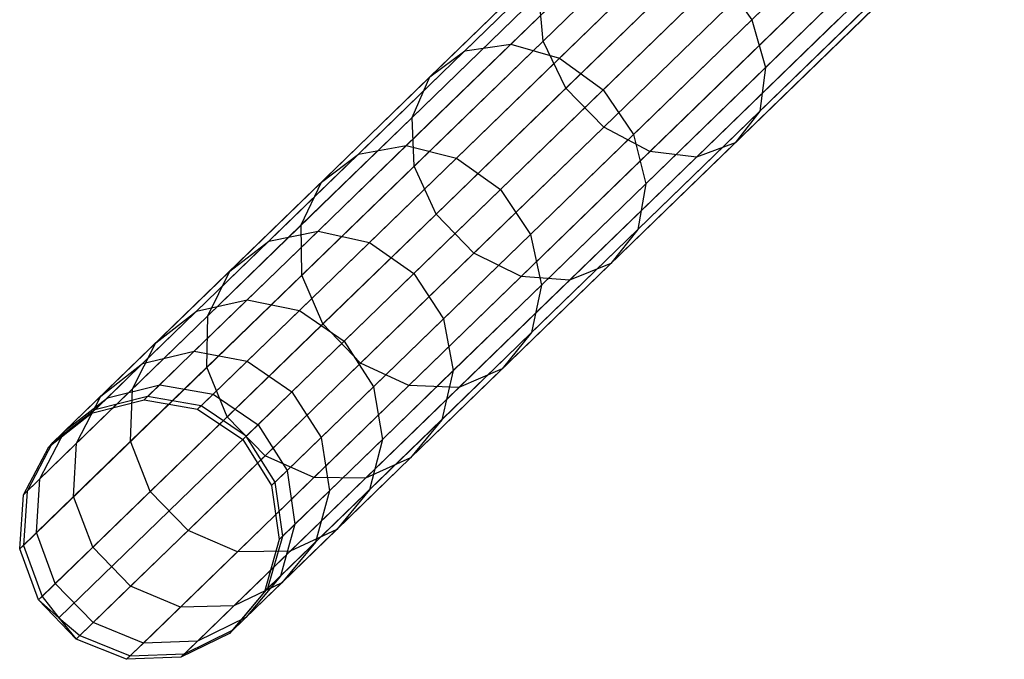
# Model space of a CAD drawing. Extents: x -189 to 189, y -189 to 189.
# Tile 1 of 256: x -136.27 to -128.73, y -132.2 to -127.31. Entities that reach past the tile are written whole.
import ezdxf

# ---------------------------------------------------------------- set-up
doc = ezdxf.new("R2010")
doc.units = 0
doc.header["$LTSCALE"] = 25.4
doc.layers.get('0').update_dxf_attribs({"linetype": 'CONTINUOUS'})

# ---------------------------------------------------------------- blocks, each defined once
blk = doc.blocks.new('CAMELEON-KENAI-C-12244_STL')
at = {"color": 0}
for p, q in [((-135.2907, -130.1941, -30.8485), (-129.7686, -124.8395, -140.8484)), ((-135.2907, -130.1941, -30.8485), (-129.7686, -124.8395, -140.8484)), ((-135.6934, -130.2949, -30.8736), (-130.1712, -124.9403, -140.8736)), ((-135.6934, -130.2949, -30.8736), (-130.1712, -124.9403, -140.8736)), ((-134.8815, -130.2659, -30.8314), (-129.3594, -124.9113, -140.8314)), ((-134.8815, -130.2659, -30.8314), (-129.3594, -124.9113, -140.8314)), ((-134.5365, -130.4979, -30.8254), (-129.0143, -125.1432, -140.8254)), ((-134.5365, -130.4979, -30.8254), (-129.0143, -125.1432, -140.8254)), ((-136.0198, -130.5509, -30.9024), (-130.4977, -125.1963, -140.9024)), ((-136.0198, -130.5509, -30.9024), (-130.4977, -125.1963, -140.9024)), ((-134.3152, -130.8499, -30.8314), (-128.7931, -125.4953, -140.8314)), ((-134.3152, -130.8499, -30.8314), (-128.7931, -125.4953, -140.8314)), ((-136.2136, -130.9178, -30.93), (-130.6914, -125.5632, -140.93)), ((-136.2136, -130.9178, -30.93), (-130.6914, -125.5632, -140.93)), ((-134.2561, -131.2612, -30.8485), (-128.7339, -125.9065, -140.8484)), ((-134.2561, -131.2612, -30.8485), (-128.7339, -125.9065, -140.8484)), ((-136.2412, -131.3321, -30.9516), (-130.719, -125.9775, -140.9516)), ((-136.2412, -131.3321, -30.9516), (-130.719, -125.9775, -140.9516)), ((-136.0979, -131.7223, -30.9634), (-130.5757, -126.3677, -140.9634)), ((-136.0979, -131.7223, -30.9634), (-130.5757, -126.3677, -140.9634)), ((-134.3693, -131.6605, -30.8736), (-128.8471, -126.3059, -140.8736)), ((-134.3693, -131.6605, -30.8736), (-128.8471, -126.3059, -140.8736)), ((-129.6583, -126.3343, -15.1226), (-130.6675, -127.3128, -16.4831)), ((-129.6583, -126.3343, -15.1226), (-130.6675, -127.3128, -16.4831)), ((-131.164, -126.409, -13.8251), (-132.2643, -127.4759, -15.3083)), ((-131.164, -126.409, -13.8251), (-132.2643, -127.4759, -15.3083)), ((-135.9688, -131.8867, -30.9649), (-130.4466, -126.5321, -140.9649)), ((-135.9688, -131.8867, -30.9649), (-130.4466, -126.5321, -140.9649)), ((-135.8084, -132.0208, -30.9634), (-130.2863, -126.6662, -140.9634)), ((-135.8084, -132.0208, -30.9634), (-130.2863, -126.6662, -140.9634)), ((-134.6352, -131.9789, -30.9024), (-129.113, -126.6243, -140.9024)), ((-134.6352, -131.9789, -30.9024), (-129.113, -126.6243, -140.9024)), ((-131.9301, -126.6458, -16.0708), (-132.8627, -127.5501, -17.6154)), ((-131.9301, -126.6458, -16.0708), (-132.8627, -127.5501, -17.6154)), ((-131.5963, -126.6118, -16.3164), (-132.5118, -127.4995, -17.8327)), ((-131.5963, -126.6118, -16.3164), (-132.5118, -127.4995, -17.8327)), ((-131.2338, -126.7288, -16.4831), (-132.1377, -127.6053, -17.9803)), ((-131.2338, -126.7288, -16.4831), (-132.1377, -127.6053, -17.9803)), ((-129.5396, -126.6877, -14.9385), (-130.5617, -127.6788, -16.3164)), ((-129.5396, -126.6877, -14.9385), (-130.5617, -127.6788, -16.3164)), ((-135.4228, -132.1761, -30.9516), (-129.9007, -126.8215, -140.9516)), ((-135.4228, -132.1761, -30.9516), (-129.9007, -126.8215, -140.9516)), ((-135.0078, -132.1613, -30.93), (-129.4857, -126.8066, -140.93)), ((-135.0078, -132.1613, -30.93), (-129.4857, -126.8066, -140.93)), ((-130.9794, -126.7591, -13.6976), (-132.0886, -127.8347, -15.1929)), ((-130.9794, -126.7591, -13.6976), (-132.0886, -127.8347, -15.1929)), ((-132.1775, -126.8252, -15.7887), (-133.1296, -127.7484, -17.3658)), ((-132.1775, -126.8252, -15.7887), (-133.1296, -127.7484, -17.3658)), ((-131.8051, -127.8493, -18.0324), (-130.9053, -126.9768, -16.542)), ((-131.8051, -127.8493, -18.0324), (-130.9053, -126.9768, -16.542)), ((-130.9053, -126.9768, -16.542), (-130.6675, -127.3128, -16.4831)), ((-130.9053, -126.9768, -16.542), (-130.6675, -127.3128, -16.4831)), ((-129.5649, -127.0018, -14.6672), (-130.606, -128.0114, -16.0708)), ((-129.5649, -127.0018, -14.6672), (-130.606, -128.0114, -16.0708)), ((-132.2957, -127.1188, -15.519), (-133.2666, -128.0602, -17.1271)), ((-132.2957, -127.1188, -15.519), (-133.2666, -128.0602, -17.1271)), ((-132.2643, -127.4759, -15.3083), (-132.2957, -127.1188, -15.519)), ((-132.2643, -127.4759, -15.3083), (-132.2957, -127.1188, -15.519)), ((-130.69, -127.0577, -13.6976), (-131.7991, -128.1332, -15.1929)), ((-130.69, -127.0577, -13.6976), (-131.7991, -128.1332, -15.1929)), ((-130.3457, -127.2529, -13.8251), (-131.4459, -128.3198, -15.3083)), ((-130.3457, -127.2529, -13.8251), (-131.4459, -128.3198, -15.3083)), ((-129.7299, -127.2224, -14.3557), (-130.7929, -128.2531, -15.7887)), ((-129.7299, -127.2224, -14.3557), (-130.7929, -128.2531, -15.7887)), ((-130.6675, -127.3128, -16.4831), (-131.5714, -128.1893, -17.9803)), ((-130.6675, -127.3128, -16.4831), (-131.5714, -128.1893, -17.9803)), ((-130.006, -127.3112, -14.0578), (-131.09, -128.3622, -15.519)), ((-130.006, -127.3112, -14.0578), (-131.09, -128.3622, -15.519)), ((-130.6675, -127.3128, -16.4831), (-130.5617, -127.6788, -16.3164)), ((-130.6675, -127.3128, -16.4831), (-130.5617, -127.6788, -16.3164)), ((-132.5118, -127.4995, -17.8327), (-133.311, -128.2745, -19.4717)), ((-132.5118, -127.4995, -17.8327), (-133.311, -128.2745, -19.4717)), ((-132.2643, -127.4759, -15.3083), (-133.2497, -128.4314, -16.9406)), ((-132.2643, -127.4759, -15.3083), (-133.2497, -128.4314, -16.9406)), ((-132.8627, -127.5501, -17.6154), (-132.5118, -127.4995, -17.8327)), ((-132.8627, -127.5501, -17.6154), (-132.5118, -127.4995, -17.8327)), ((-132.5118, -127.4995, -17.8327), (-132.1377, -127.6053, -17.9803)), ((-132.5118, -127.4995, -17.8327), (-132.1377, -127.6053, -17.9803)), ((-132.0886, -127.8347, -15.1929), (-132.2643, -127.4759, -15.3083)), ((-132.0886, -127.8347, -15.1929), (-132.2643, -127.4759, -15.3083)), ((-132.8627, -127.5501, -17.6154), (-133.6768, -128.3395, -19.2848)), ((-132.8627, -127.5501, -17.6154), (-133.6768, -128.3395, -19.2848)), ((-133.1296, -127.7484, -17.3658), (-132.8627, -127.5501, -17.6154)), ((-133.1296, -127.7484, -17.3658), (-132.8627, -127.5501, -17.6154)), ((-132.1377, -127.6053, -17.9803), (-132.9268, -128.3705, -19.5985)), ((-132.1377, -127.6053, -17.9803), (-132.9268, -128.3705, -19.5985)), ((-132.1377, -127.6053, -17.9803), (-131.8051, -127.8493, -18.0324)), ((-132.1377, -127.6053, -17.9803), (-131.8051, -127.8493, -18.0324)), ((-130.5617, -127.6788, -16.3164), (-131.4771, -128.5665, -17.8327)), ((-130.5617, -127.6788, -16.3164), (-131.4771, -128.5665, -17.8327)), ((-130.5617, -127.6788, -16.3164), (-130.606, -128.0114, -16.0708)), ((-130.5617, -127.6788, -16.3164), (-130.606, -128.0114, -16.0708)), ((-133.1296, -127.7484, -17.3658), (-133.9609, -128.5544, -19.0703)), ((-133.1296, -127.7484, -17.3658), (-133.9609, -128.5544, -19.0703)), ((-133.2666, -128.0602, -17.1271), (-133.1296, -127.7484, -17.3658)), ((-133.2666, -128.0602, -17.1271), (-133.1296, -127.7484, -17.3658)), ((-132.0886, -127.8347, -15.1929), (-133.0821, -128.798, -16.8385)), ((-132.0886, -127.8347, -15.1929), (-133.0821, -128.798, -16.8385)), ((-132.5906, -128.6111, -19.6433), (-131.8051, -127.8493, -18.0324)), ((-132.5906, -128.6111, -19.6433), (-131.8051, -127.8493, -18.0324)), ((-131.7991, -128.1332, -15.1929), (-132.0886, -127.8347, -15.1929)), ((-131.7991, -128.1332, -15.1929), (-132.0886, -127.8347, -15.1929)), ((-131.8051, -127.8493, -18.0324), (-131.5714, -128.1893, -17.9803)), ((-131.8051, -127.8493, -18.0324), (-131.5714, -128.1893, -17.9803)), ((-130.606, -128.0114, -16.0708), (-131.5385, -128.9156, -17.6154)), ((-130.606, -128.0114, -16.0708), (-131.5385, -128.9156, -17.6154)), ((-130.606, -128.0114, -16.0708), (-130.7929, -128.2531, -15.7887)), ((-130.606, -128.0114, -16.0708), (-130.7929, -128.2531, -15.7887)), ((-133.2666, -128.0602, -17.1271), (-134.1141, -128.882, -18.8651)), ((-133.2666, -128.0602, -17.1271), (-134.1141, -128.882, -18.8651)), ((-133.2497, -128.4314, -16.9406), (-133.2666, -128.0602, -17.1271)), ((-133.2497, -128.4314, -16.9406), (-133.2666, -128.0602, -17.1271)), ((-131.7991, -128.1332, -15.1929), (-132.7926, -129.0966, -16.8385)), ((-131.7991, -128.1332, -15.1929), (-132.7926, -129.0966, -16.8385)), ((-131.4459, -128.3198, -15.3083), (-131.7991, -128.1332, -15.1929)), ((-131.4459, -128.3198, -15.3083), (-131.7991, -128.1332, -15.1929)), ((-131.5714, -128.1893, -17.9803), (-132.3605, -128.9545, -19.5985)), ((-131.5714, -128.1893, -17.9803), (-132.3605, -128.9545, -19.5985)), ((-130.7929, -128.2531, -15.7887), (-131.745, -129.1764, -17.3658)), ((-130.7929, -128.2531, -15.7887), (-131.745, -129.1764, -17.3658)), ((-131.5714, -128.1893, -17.9803), (-131.4771, -128.5665, -17.8327)), ((-131.5714, -128.1893, -17.9803), (-131.4771, -128.5665, -17.8327)), ((-130.7929, -128.2531, -15.7887), (-131.09, -128.3622, -15.519)), ((-130.7929, -128.2531, -15.7887), (-131.09, -128.3622, -15.519)), ((-133.311, -128.2745, -19.4717), (-133.9856, -128.9286, -21.2159)), ((-133.311, -128.2745, -19.4717), (-133.9856, -128.9286, -21.2159)), ((-133.6768, -128.3395, -19.2848), (-133.311, -128.2745, -19.4717)), ((-133.6768, -128.3395, -19.2848), (-133.311, -128.2745, -19.4717)), ((-133.311, -128.2745, -19.4717), (-132.9268, -128.3705, -19.5985)), ((-133.311, -128.2745, -19.4717), (-132.9268, -128.3705, -19.5985)), ((-131.4459, -128.3198, -15.3083), (-132.4314, -129.2754, -16.9406)), ((-131.4459, -128.3198, -15.3083), (-132.4314, -129.2754, -16.9406)), ((-131.09, -128.3622, -15.519), (-131.4459, -128.3198, -15.3083)), ((-131.09, -128.3622, -15.519), (-131.4459, -128.3198, -15.3083)), ((-133.6768, -128.3395, -19.2848), (-134.364, -129.0059, -21.0616)), ((-133.6768, -128.3395, -19.2848), (-134.364, -129.0059, -21.0616)), ((-133.9609, -128.5544, -19.0703), (-133.6768, -128.3395, -19.2848)), ((-133.9609, -128.5544, -19.0703), (-133.6768, -128.3395, -19.2848)), ((-132.9268, -128.3705, -19.5985), (-133.5929, -129.0164, -21.3207)), ((-132.9268, -128.3705, -19.5985), (-133.5929, -129.0164, -21.3207)), ((-132.9268, -128.3705, -19.5985), (-132.5906, -128.6111, -19.6433)), ((-132.9268, -128.3705, -19.5985), (-132.5906, -128.6111, -19.6433)), ((-131.09, -128.3622, -15.519), (-132.0608, -129.3036, -17.1271)), ((-131.09, -128.3622, -15.519), (-132.0608, -129.3036, -17.1271)), ((-133.2497, -128.4314, -16.9406), (-134.1101, -129.2657, -18.7048)), ((-133.2497, -128.4314, -16.9406), (-134.1101, -129.2657, -18.7048)), ((-133.0821, -128.798, -16.8385), (-133.2497, -128.4314, -16.9406)), ((-133.0821, -128.798, -16.8385), (-133.2497, -128.4314, -16.9406)), ((-133.9609, -128.5544, -19.0703), (-134.6625, -129.2348, -20.8844)), ((-133.9609, -128.5544, -19.0703), (-134.6625, -129.2348, -20.8844)), ((-134.1141, -128.882, -18.8651), (-133.9609, -128.5544, -19.0703)), ((-134.1141, -128.882, -18.8651), (-133.9609, -128.5544, -19.0703)), ((-133.2537, -129.254, -21.3577), (-132.5906, -128.6111, -19.6433)), ((-133.2537, -129.254, -21.3577), (-132.5906, -128.6111, -19.6433)), ((-132.5906, -128.6111, -19.6433), (-132.3605, -128.9545, -19.5985)), ((-132.5906, -128.6111, -19.6433), (-132.3605, -128.9545, -19.5985)), ((-131.4771, -128.5665, -17.8327), (-132.2764, -129.3415, -19.4717)), ((-131.4771, -128.5665, -17.8327), (-132.2764, -129.3415, -19.4717)), ((-131.4771, -128.5665, -17.8327), (-131.5385, -128.9156, -17.6154)), ((-131.4771, -128.5665, -17.8327), (-131.5385, -128.9156, -17.6154)), ((-133.0821, -128.798, -16.8385), (-133.9495, -129.6391, -18.6171)), ((-133.0821, -128.798, -16.8385), (-133.9495, -129.6391, -18.6171)), ((-132.7926, -129.0966, -16.8385), (-133.0821, -128.798, -16.8385)), ((-132.7926, -129.0966, -16.8385), (-133.0821, -128.798, -16.8385)), ((-134.1141, -128.882, -18.8651), (-134.8295, -129.5758, -20.7149)), ((-134.1141, -128.882, -18.8651), (-134.8295, -129.5758, -20.7149)), ((-133.9856, -128.9286, -21.2159), (-134.5285, -129.455, -23.0472)), ((-133.9856, -128.9286, -21.2159), (-134.5285, -129.455, -23.0472)), ((-134.364, -129.0059, -21.0616), (-133.9856, -128.9286, -21.2159)), ((-134.364, -129.0059, -21.0616), (-133.9856, -128.9286, -21.2159)), ((-134.1101, -129.2657, -18.7048), (-134.1141, -128.882, -18.8651)), ((-134.1101, -129.2657, -18.7048), (-134.1141, -128.882, -18.8651)), ((-133.9856, -128.9286, -21.2159), (-133.5929, -129.0164, -21.3207)), ((-133.9856, -128.9286, -21.2159), (-133.5929, -129.0164, -21.3207)), ((-131.5385, -128.9156, -17.6154), (-132.3527, -129.7051, -19.2848)), ((-131.5385, -128.9156, -17.6154), (-132.3527, -129.7051, -19.2848)), ((-131.5385, -128.9156, -17.6154), (-131.745, -129.1764, -17.3658)), ((-131.5385, -128.9156, -17.6154), (-131.745, -129.1764, -17.3658)), ((-134.364, -129.0059, -21.0616), (-134.917, -129.5421, -22.927)), ((-134.364, -129.0059, -21.0616), (-134.917, -129.5421, -22.927)), ((-134.6625, -129.2348, -20.8844), (-134.364, -129.0059, -21.0616)), ((-134.6625, -129.2348, -20.8844), (-134.364, -129.0059, -21.0616)), ((-132.3605, -128.9545, -19.5985), (-133.0266, -129.6004, -21.3207)), ((-132.3605, -128.9545, -19.5985), (-133.0266, -129.6004, -21.3207)), ((-132.3605, -128.9545, -19.5985), (-132.2764, -129.3415, -19.4717)), ((-132.3605, -128.9545, -19.5985), (-132.2764, -129.3415, -19.4717)), ((-133.5929, -129.0164, -21.3207), (-134.129, -129.5362, -23.1288)), ((-133.5929, -129.0164, -21.3207), (-134.129, -129.5362, -23.1288)), ((-133.5929, -129.0164, -21.3207), (-133.2537, -129.254, -21.3577)), ((-133.5929, -129.0164, -21.3207), (-133.2537, -129.254, -21.3577)), ((-132.7926, -129.0966, -16.8385), (-133.66, -129.9376, -18.6171)), ((-132.7926, -129.0966, -16.8385), (-133.66, -129.9376, -18.6171)), ((-132.4314, -129.2754, -16.9406), (-132.7926, -129.0966, -16.8385)), ((-132.4314, -129.2754, -16.9406), (-132.7926, -129.0966, -16.8385)), ((-134.6625, -129.2348, -20.8844), (-135.2271, -129.7823, -22.789)), ((-134.6625, -129.2348, -20.8844), (-135.2271, -129.7823, -22.789)), ((-134.8295, -129.5758, -20.7149), (-134.6625, -129.2348, -20.8844)), ((-134.8295, -129.5758, -20.7149), (-134.6625, -129.2348, -20.8844)), ((-131.745, -129.1764, -17.3658), (-132.5762, -129.9824, -19.0703)), ((-131.745, -129.1764, -17.3658), (-132.5762, -129.9824, -19.0703)), ((-131.745, -129.1764, -17.3658), (-132.0608, -129.3036, -17.1271)), ((-131.745, -129.1764, -17.3658), (-132.0608, -129.3036, -17.1271)), ((-134.1101, -129.2657, -18.7048), (-134.8363, -129.9699, -20.5825)), ((-134.1101, -129.2657, -18.7048), (-134.8363, -129.9699, -20.5825)), ((-133.9495, -129.6391, -18.6171), (-134.1101, -129.2657, -18.7048)), ((-133.9495, -129.6391, -18.6171), (-134.1101, -129.2657, -18.7048)), ((-133.7873, -129.7714, -23.1577), (-133.2537, -129.254, -21.3577)), ((-133.7873, -129.7714, -23.1577), (-133.2537, -129.254, -21.3577)), ((-132.4314, -129.2754, -16.9406), (-133.2917, -130.1097, -18.7048)), ((-132.4314, -129.2754, -16.9406), (-133.2917, -130.1097, -18.7048)), ((-133.2537, -129.254, -21.3577), (-133.0266, -129.6004, -21.3207)), ((-133.2537, -129.254, -21.3577), (-133.0266, -129.6004, -21.3207)), ((-132.0608, -129.3036, -17.1271), (-132.9084, -130.1255, -18.8651)), ((-132.0608, -129.3036, -17.1271), (-132.9084, -130.1255, -18.8651)), ((-132.0608, -129.3036, -17.1271), (-132.4314, -129.2754, -16.9406)), ((-132.0608, -129.3036, -17.1271), (-132.4314, -129.2754, -16.9406)), ((-132.2764, -129.3415, -19.4717), (-132.951, -129.9956, -21.2159)), ((-132.2764, -129.3415, -19.4717), (-132.951, -129.9956, -21.2159)), ((-132.2764, -129.3415, -19.4717), (-132.3527, -129.7051, -19.2848)), ((-132.2764, -129.3415, -19.4717), (-132.3527, -129.7051, -19.2848)), ((-134.5285, -129.455, -23.0472), (-134.934, -129.8482, -24.9463)), ((-134.5285, -129.455, -23.0472), (-134.934, -129.8482, -24.9463)), ((-134.917, -129.5421, -22.927), (-134.5285, -129.455, -23.0472)), ((-134.917, -129.5421, -22.927), (-134.5285, -129.455, -23.0472)), ((-134.5285, -129.455, -23.0472), (-134.129, -129.5362, -23.1288)), ((-134.5285, -129.455, -23.0472), (-134.129, -129.5362, -23.1288)), ((-134.129, -129.5362, -23.1288), (-134.5293, -129.9244, -25.0039)), ((-134.129, -129.5362, -23.1288), (-134.5293, -129.9244, -25.0039)), ((-134.129, -129.5362, -23.1288), (-133.7873, -129.7714, -23.1577)), ((-134.129, -129.5362, -23.1288), (-133.7873, -129.7714, -23.1577)), ((-134.8295, -129.5758, -20.7149), (-135.4053, -130.134, -22.657)), ((-134.8295, -129.5758, -20.7149), (-135.4053, -130.134, -22.657)), ((-134.917, -129.5421, -22.927), (-135.33, -129.9426, -24.8615)), ((-134.917, -129.5421, -22.927), (-135.33, -129.9426, -24.8615)), ((-135.2271, -129.7823, -22.789), (-134.917, -129.5421, -22.927)), ((-135.2271, -129.7823, -22.789), (-134.917, -129.5421, -22.927)), ((-134.8363, -129.9699, -20.5825), (-134.8295, -129.5758, -20.7149)), ((-134.8363, -129.9699, -20.5825), (-134.8295, -129.5758, -20.7149)), ((-133.0266, -129.6004, -21.3207), (-133.5627, -130.1202, -23.1288)), ((-133.0266, -129.6004, -21.3207), (-133.5627, -130.1202, -23.1288)), ((-133.0266, -129.6004, -21.3207), (-132.951, -129.9956, -21.2159)), ((-133.0266, -129.6004, -21.3207), (-132.951, -129.9956, -21.2159)), ((-133.9495, -129.6391, -18.6171), (-134.6816, -130.349, -20.51)), ((-133.9495, -129.6391, -18.6171), (-134.6816, -130.349, -20.51)), ((-133.66, -129.9376, -18.6171), (-133.9495, -129.6391, -18.6171)), ((-133.66, -129.9376, -18.6171), (-133.9495, -129.6391, -18.6171)), ((-132.3527, -129.7051, -19.2848), (-133.0398, -130.3714, -21.0616)), ((-132.3527, -129.7051, -19.2848), (-133.0398, -130.3714, -21.0616)), ((-132.3527, -129.7051, -19.2848), (-132.5762, -129.9824, -19.0703)), ((-132.3527, -129.7051, -19.2848), (-132.5762, -129.9824, -19.0703)), ((-135.2271, -129.7823, -22.789), (-135.6488, -130.1912, -24.7641)), ((-135.2271, -129.7823, -22.789), (-135.6488, -130.1912, -24.7641)), ((-135.4053, -130.134, -22.657), (-135.2271, -129.7823, -22.789)), ((-135.4053, -130.134, -22.657), (-135.2271, -129.7823, -22.789)), ((-134.1858, -130.1579, -25.0242), (-133.7873, -129.7714, -23.1577)), ((-134.1858, -130.1579, -25.0242), (-133.7873, -129.7714, -23.1577)), ((-133.7873, -129.7714, -23.1577), (-133.5627, -130.1202, -23.1288)), ((-133.7873, -129.7714, -23.1577), (-133.5627, -130.1202, -23.1288)), ((-135.33, -129.9426, -24.8615), (-134.934, -129.8482, -24.9463)), ((-135.33, -129.9426, -24.8615), (-134.934, -129.8482, -24.9463)), ((-134.934, -129.8482, -24.9463), (-135.1978, -130.104, -26.8932)), ((-134.934, -129.8482, -24.9463), (-135.1978, -130.104, -26.8932)), ((-134.934, -129.8482, -24.9463), (-134.5293, -129.9244, -25.0039)), ((-134.934, -129.8482, -24.9463), (-134.5293, -129.9244, -25.0039)), ((-135.6488, -130.1912, -24.7641), (-135.33, -129.9426, -24.8615)), ((-135.6488, -130.1912, -24.7641), (-135.33, -129.9426, -24.8615)), ((-135.33, -129.9426, -24.8615), (-135.5987, -130.2031, -26.8446)), ((-135.33, -129.9426, -24.8615), (-135.5987, -130.2031, -26.8446)), ((-134.8363, -129.9699, -20.5825), (-135.4207, -130.5365, -22.5538)), ((-134.8363, -129.9699, -20.5825), (-135.4207, -130.5365, -22.5538)), ((-134.6816, -130.349, -20.51), (-134.8363, -129.9699, -20.5825)), ((-134.6816, -130.349, -20.51), (-134.8363, -129.9699, -20.5825)), ((-134.5293, -129.9244, -25.0039), (-134.7897, -130.1769, -26.9262)), ((-134.5293, -129.9244, -25.0039), (-134.7897, -130.1769, -26.9262)), ((-134.5293, -129.9244, -25.0039), (-134.1858, -130.1579, -25.0242)), ((-134.5293, -129.9244, -25.0039), (-134.1858, -130.1579, -25.0242)), ((-133.66, -129.9376, -18.6171), (-134.3921, -130.6475, -20.51)), ((-133.66, -129.9376, -18.6171), (-134.3921, -130.6475, -20.51)), ((-133.2917, -130.1097, -18.7048), (-133.66, -129.9376, -18.6171)), ((-133.2917, -130.1097, -18.7048), (-133.66, -129.9376, -18.6171)), ((-132.5762, -129.9824, -19.0703), (-133.2778, -130.6627, -20.8844)), ((-132.5762, -129.9824, -19.0703), (-133.2778, -130.6627, -20.8844)), ((-132.5762, -129.9824, -19.0703), (-132.9084, -130.1255, -18.8651)), ((-132.5762, -129.9824, -19.0703), (-132.9084, -130.1255, -18.8651)), ((-132.951, -129.9956, -21.2159), (-133.4939, -130.5221, -23.0472)), ((-132.951, -129.9956, -21.2159), (-133.4939, -130.5221, -23.0472)), ((-132.951, -129.9956, -21.2159), (-133.0398, -130.3714, -21.0616)), ((-132.951, -129.9956, -21.2159), (-133.0398, -130.3714, -21.0616)), ((-135.4053, -130.134, -22.657), (-135.8353, -130.551, -24.6709)), ((-135.4053, -130.134, -22.657), (-135.8353, -130.551, -24.6709)), ((-135.5987, -130.2031, -26.8446), (-135.1978, -130.104, -26.8932)), ((-135.5987, -130.2031, -26.8446), (-135.1978, -130.104, -26.8932)), ((-135.4207, -130.5365, -22.5538), (-135.4053, -130.134, -22.657)), ((-135.4207, -130.5365, -22.5538), (-135.4053, -130.134, -22.657)), ((-135.1978, -130.104, -26.8932), (-135.3171, -130.2197, -28.8675)), ((-135.1978, -130.104, -26.8932), (-135.3171, -130.2197, -28.8675)), ((-135.1978, -130.104, -26.8932), (-134.7897, -130.1769, -26.9262)), ((-135.1978, -130.104, -26.8932), (-134.7897, -130.1769, -26.9262)), ((-133.2917, -130.1097, -18.7048), (-134.0179, -130.8138, -20.5825)), ((-133.2917, -130.1097, -18.7048), (-134.0179, -130.8138, -20.5825)), ((-133.5627, -130.1202, -23.1288), (-133.963, -130.5084, -25.0039)), ((-133.5627, -130.1202, -23.1288), (-133.963, -130.5084, -25.0039)), ((-132.9084, -130.1255, -18.8651), (-133.6238, -130.8192, -20.7149)), ((-132.9084, -130.1255, -18.8651), (-133.6238, -130.8192, -20.7149)), ((-133.5627, -130.1202, -23.1288), (-133.4939, -130.5221, -23.0472)), ((-133.5627, -130.1202, -23.1288), (-133.4939, -130.5221, -23.0472)), ((-132.9084, -130.1255, -18.8651), (-133.2917, -130.1097, -18.7048)), ((-132.9084, -130.1255, -18.8651), (-133.2917, -130.1097, -18.7048)), ((-135.6488, -130.1912, -24.7641), (-135.9231, -130.4572, -26.7889)), ((-135.6488, -130.1912, -24.7641), (-135.9231, -130.4572, -26.7889)), ((-135.9231, -130.4572, -26.7889), (-135.5987, -130.2031, -26.8446)), ((-135.9231, -130.4572, -26.7889), (-135.5987, -130.2031, -26.8446)), ((-135.8353, -130.551, -24.6709), (-135.6488, -130.1912, -24.7641)), ((-135.8353, -130.551, -24.6709), (-135.6488, -130.1912, -24.7641)), ((-135.5987, -130.2031, -26.8446), (-135.7202, -130.321, -28.8557)), ((-135.5987, -130.2031, -26.8446), (-135.7202, -130.321, -28.8557)), ((-135.2907, -130.1941, -30.8485), (-135.6934, -130.2949, -30.8736)), ((-135.2907, -130.1941, -30.8485), (-135.6934, -130.2949, -30.8736)), ((-135.2907, -130.1941, -30.8485), (-135.3171, -130.2197, -28.8675)), ((-135.2907, -130.1941, -30.8485), (-135.3171, -130.2197, -28.8675)), ((-134.8815, -130.2659, -30.8314), (-135.2907, -130.1941, -30.8485)), ((-134.8815, -130.2659, -30.8314), (-135.2907, -130.1941, -30.8485)), ((-134.7897, -130.1769, -26.9262), (-134.9076, -130.2912, -28.8755)), ((-134.7897, -130.1769, -26.9262), (-134.9076, -130.2912, -28.8755)), ((-134.7897, -130.1769, -26.9262), (-134.4451, -130.4093, -26.9378)), ((-134.7897, -130.1769, -26.9262), (-134.4451, -130.4093, -26.9378)), ((-134.4451, -130.4093, -26.9378), (-134.1858, -130.1579, -25.0242)), ((-134.4451, -130.4093, -26.9378), (-134.1858, -130.1579, -25.0242)), ((-134.1858, -130.1579, -25.0242), (-133.963, -130.5084, -25.0039)), ((-134.1858, -130.1579, -25.0242), (-133.963, -130.5084, -25.0039)), ((-135.7202, -130.321, -28.8557), (-135.3171, -130.2197, -28.8675)), ((-135.7202, -130.321, -28.8557), (-135.3171, -130.2197, -28.8675)), ((-135.3171, -130.2197, -28.8675), (-134.9076, -130.2912, -28.8755)), ((-135.3171, -130.2197, -28.8675), (-134.9076, -130.2912, -28.8755)), ((-134.8815, -130.2659, -30.8314), (-134.9076, -130.2912, -28.8755)), ((-134.8815, -130.2659, -30.8314), (-134.9076, -130.2912, -28.8755)), ((-134.5365, -130.4979, -30.8254), (-134.8815, -130.2659, -30.8314)), ((-134.5365, -130.4979, -30.8254), (-134.8815, -130.2659, -30.8314)), ((-136.0472, -130.5775, -28.8422), (-135.7202, -130.321, -28.8557)), ((-136.0472, -130.5775, -28.8422), (-135.7202, -130.321, -28.8557)), ((-135.6934, -130.2949, -30.8736), (-136.0198, -130.5509, -30.9024)), ((-135.6934, -130.2949, -30.8736), (-136.0198, -130.5509, -30.9024)), ((-135.6934, -130.2949, -30.8736), (-135.7202, -130.321, -28.8557)), ((-135.6934, -130.2949, -30.8736), (-135.7202, -130.321, -28.8557)), ((-134.6816, -130.349, -20.51), (-135.2707, -130.9202, -22.4974)), ((-134.6816, -130.349, -20.51), (-135.2707, -130.9202, -22.4974)), ((-134.9076, -130.2912, -28.8755), (-134.5624, -130.523, -28.8783)), ((-134.9076, -130.2912, -28.8755), (-134.5624, -130.523, -28.8783)), ((-134.3921, -130.6475, -20.51), (-134.6816, -130.349, -20.51)), ((-134.3921, -130.6475, -20.51), (-134.6816, -130.349, -20.51)), ((-134.5624, -130.523, -28.8783), (-134.4451, -130.4093, -26.9378)), ((-134.5624, -130.523, -28.8783), (-134.4451, -130.4093, -26.9378)), ((-134.4451, -130.4093, -26.9378), (-134.2234, -130.7609, -26.9262)), ((-134.4451, -130.4093, -26.9378), (-134.2234, -130.7609, -26.9262)), ((-133.0398, -130.3714, -21.0616), (-133.5928, -130.9076, -22.927)), ((-133.0398, -130.3714, -21.0616), (-133.5928, -130.9076, -22.927)), ((-133.0398, -130.3714, -21.0616), (-133.2778, -130.6627, -20.8844)), ((-133.0398, -130.3714, -21.0616), (-133.2778, -130.6627, -20.8844)), ((-136.115, -130.8222, -26.7356), (-135.9231, -130.4572, -26.7889)), ((-136.115, -130.8222, -26.7356), (-135.9231, -130.4572, -26.7889)), ((-135.9231, -130.4572, -26.7889), (-136.0472, -130.5775, -28.8422)), ((-135.9231, -130.4572, -26.7889), (-136.0472, -130.5775, -28.8422)), ((-134.5365, -130.4979, -30.8254), (-134.5624, -130.523, -28.8783)), ((-134.5365, -130.4979, -30.8254), (-134.5624, -130.523, -28.8783)), ((-134.3152, -130.8499, -30.8314), (-134.5365, -130.4979, -30.8254)), ((-134.3152, -130.8499, -30.8314), (-134.5365, -130.4979, -30.8254)), ((-133.963, -130.5084, -25.0039), (-134.2234, -130.7609, -26.9262)), ((-133.963, -130.5084, -25.0039), (-134.2234, -130.7609, -26.9262)), ((-133.963, -130.5084, -25.0039), (-133.8993, -130.9152, -24.9463)), ((-133.963, -130.5084, -25.0039), (-133.8993, -130.9152, -24.9463)), ((-136.2415, -130.9449, -28.8293), (-136.0472, -130.5775, -28.8422)), ((-136.2415, -130.9449, -28.8293), (-136.0472, -130.5775, -28.8422)), ((-136.0198, -130.5509, -30.9024), (-136.2136, -130.9178, -30.93)), ((-136.0198, -130.5509, -30.9024), (-136.2136, -130.9178, -30.93)), ((-135.8353, -130.551, -24.6709), (-136.115, -130.8222, -26.7356)), ((-135.8353, -130.551, -24.6709), (-136.115, -130.8222, -26.7356)), ((-136.0198, -130.5509, -30.9024), (-136.0472, -130.5775, -28.8422)), ((-136.0198, -130.5509, -30.9024), (-136.0472, -130.5775, -28.8422)), ((-135.4207, -130.5365, -22.5538), (-135.8572, -130.9598, -24.5981)), ((-135.4207, -130.5365, -22.5538), (-135.8572, -130.9598, -24.5981)), ((-135.8572, -130.9598, -24.5981), (-135.8353, -130.551, -24.6709)), ((-135.8572, -130.9598, -24.5981), (-135.8353, -130.551, -24.6709)), ((-135.2707, -130.9202, -22.4974), (-135.4207, -130.5365, -22.5538)), ((-135.2707, -130.9202, -22.4974), (-135.4207, -130.5365, -22.5538)), ((-134.5624, -130.523, -28.8783), (-134.3413, -130.8752, -28.8755)), ((-134.5624, -130.523, -28.8783), (-134.3413, -130.8752, -28.8755)), ((-133.4939, -130.5221, -23.0472), (-133.8993, -130.9152, -24.9463)), ((-133.4939, -130.5221, -23.0472), (-133.8993, -130.9152, -24.9463)), ((-133.4939, -130.5221, -23.0472), (-133.5928, -130.9076, -22.927)), ((-133.4939, -130.5221, -23.0472), (-133.5928, -130.9076, -22.927)), ((-134.3921, -130.6475, -20.51), (-134.9812, -131.2188, -22.4974)), ((-134.3921, -130.6475, -20.51), (-134.9812, -131.2188, -22.4974)), ((-134.0179, -130.8138, -20.5825), (-134.3921, -130.6475, -20.51)), ((-134.0179, -130.8138, -20.5825), (-134.3921, -130.6475, -20.51)), ((-133.2778, -130.6627, -20.8844), (-133.8425, -131.2102, -22.789)), ((-133.2778, -130.6627, -20.8844), (-133.8425, -131.2102, -22.789)), ((-133.2778, -130.6627, -20.8844), (-133.6238, -130.8192, -20.7149)), ((-133.2778, -130.6627, -20.8844), (-133.6238, -130.8192, -20.7149)), ((-134.0179, -130.8138, -20.5825), (-134.6023, -131.3805, -22.5538)), ((-134.0179, -130.8138, -20.5825), (-134.6023, -131.3805, -22.5538)), ((-134.2234, -130.7609, -26.9262), (-134.3413, -130.8752, -28.8755)), ((-134.2234, -130.7609, -26.9262), (-134.3413, -130.8752, -28.8755)), ((-134.2234, -130.7609, -26.9262), (-134.1631, -131.171, -26.8932)), ((-134.2234, -130.7609, -26.9262), (-134.1631, -131.171, -26.8932)), ((-133.6238, -130.8192, -20.7149), (-134.0179, -130.8138, -20.5825)), ((-133.6238, -130.8192, -20.7149), (-134.0179, -130.8138, -20.5825)), ((-136.115, -130.8222, -26.7356), (-136.2415, -130.9449, -28.8293)), ((-136.115, -130.8222, -26.7356), (-136.2415, -130.9449, -28.8293)), ((-136.1411, -131.2351, -26.6939), (-136.115, -130.8222, -26.7356)), ((-136.1411, -131.2351, -26.6939), (-136.115, -130.8222, -26.7356)), ((-134.3152, -130.8499, -30.8314), (-134.3413, -130.8752, -28.8755)), ((-134.3152, -130.8499, -30.8314), (-134.3413, -130.8752, -28.8755)), ((-134.3413, -130.8752, -28.8755), (-134.2825, -131.2867, -28.8675)), ((-134.3413, -130.8752, -28.8755), (-134.2825, -131.2867, -28.8675)), ((-134.2561, -131.2612, -30.8485), (-134.3152, -130.8499, -30.8314)), ((-134.2561, -131.2612, -30.8485), (-134.3152, -130.8499, -30.8314)), ((-133.6238, -130.8192, -20.7149), (-134.1995, -131.3775, -22.657)), ((-133.6238, -130.8192, -20.7149), (-134.1995, -131.3775, -22.657)), ((-136.2696, -131.3597, -28.8192), (-136.2415, -130.9449, -28.8293)), ((-136.2696, -131.3597, -28.8192), (-136.2415, -130.9449, -28.8293)), ((-136.2136, -130.9178, -30.93), (-136.2415, -130.9449, -28.8293)), ((-136.2136, -130.9178, -30.93), (-136.2415, -130.9449, -28.8293)), ((-136.2136, -130.9178, -30.93), (-136.2412, -131.3321, -30.9516)), ((-136.2136, -130.9178, -30.93), (-136.2412, -131.3321, -30.9516)), ((-135.8572, -130.9598, -24.5981), (-136.1411, -131.2351, -26.6939)), ((-135.8572, -130.9598, -24.5981), (-136.1411, -131.2351, -26.6939)), ((-135.7107, -131.3469, -24.5583), (-135.8572, -130.9598, -24.5981)), ((-135.7107, -131.3469, -24.5583), (-135.8572, -130.9598, -24.5981)), ((-135.2707, -130.9202, -22.4974), (-135.7107, -131.3469, -24.5583)), ((-135.2707, -130.9202, -22.4974), (-135.7107, -131.3469, -24.5583)), ((-134.9812, -131.2188, -22.4974), (-135.2707, -130.9202, -22.4974)), ((-134.9812, -131.2188, -22.4974), (-135.2707, -130.9202, -22.4974)), ((-133.8993, -130.9152, -24.9463), (-134.1631, -131.171, -26.8932)), ((-133.8993, -130.9152, -24.9463), (-134.1631, -131.171, -26.8932)), ((-133.5928, -130.9076, -22.927), (-134.0059, -131.3081, -24.8615)), ((-133.5928, -130.9076, -22.927), (-134.0059, -131.3081, -24.8615)), ((-133.8993, -130.9152, -24.9463), (-134.0059, -131.3081, -24.8615)), ((-133.8993, -130.9152, -24.9463), (-134.0059, -131.3081, -24.8615)), ((-133.5928, -130.9076, -22.927), (-133.8425, -131.2102, -22.789)), ((-133.5928, -130.9076, -22.927), (-133.8425, -131.2102, -22.789)), ((-134.1631, -131.171, -26.8932), (-134.2825, -131.2867, -28.8675)), ((-134.1631, -131.171, -26.8932), (-134.2825, -131.2867, -28.8675)), ((-134.1631, -131.171, -26.8932), (-134.2746, -131.5687, -26.8446)), ((-134.1631, -131.171, -26.8932), (-134.2746, -131.5687, -26.8446)), ((-136.1411, -131.2351, -26.6939), (-136.2696, -131.3597, -28.8192)), ((-136.1411, -131.2351, -26.6939), (-136.2696, -131.3597, -28.8192)), ((-135.997, -131.6245, -26.6711), (-136.1411, -131.2351, -26.6939)), ((-135.997, -131.6245, -26.6711), (-136.1411, -131.2351, -26.6939)), ((-134.9812, -131.2188, -22.4974), (-135.4212, -131.6454, -24.5583)), ((-134.9812, -131.2188, -22.4974), (-135.4212, -131.6454, -24.5583)), ((-134.6023, -131.3805, -22.5538), (-134.9812, -131.2188, -22.4974)), ((-134.6023, -131.3805, -22.5538), (-134.9812, -131.2188, -22.4974)), ((-134.3693, -131.6605, -30.8736), (-134.2561, -131.2612, -30.8485)), ((-134.3693, -131.6605, -30.8736), (-134.2561, -131.2612, -30.8485)), ((-134.2561, -131.2612, -30.8485), (-134.2825, -131.2867, -28.8675)), ((-134.2561, -131.2612, -30.8485), (-134.2825, -131.2867, -28.8675)), ((-133.8425, -131.2102, -22.789), (-134.2641, -131.6191, -24.7641)), ((-133.8425, -131.2102, -22.789), (-134.2641, -131.6191, -24.7641)), ((-133.8425, -131.2102, -22.789), (-134.1995, -131.3775, -22.657)), ((-133.8425, -131.2102, -22.789), (-134.1995, -131.3775, -22.657)), ((-136.2412, -131.3321, -30.9516), (-136.2696, -131.3597, -28.8192)), ((-136.2412, -131.3321, -30.9516), (-136.2696, -131.3597, -28.8192)), ((-136.2412, -131.3321, -30.9516), (-136.0979, -131.7223, -30.9634)), ((-136.2412, -131.3321, -30.9516), (-136.0979, -131.7223, -30.9634)), ((-134.2825, -131.2867, -28.8675), (-134.3961, -131.6865, -28.8557)), ((-134.2825, -131.2867, -28.8675), (-134.3961, -131.6865, -28.8557)), ((-134.0059, -131.3081, -24.8615), (-134.2746, -131.5687, -26.8446)), ((-134.0059, -131.3081, -24.8615), (-134.2746, -131.5687, -26.8446)), ((-134.0059, -131.3081, -24.8615), (-134.2641, -131.6191, -24.7641)), ((-134.0059, -131.3081, -24.8615), (-134.2641, -131.6191, -24.7641)), ((-136.1265, -131.7501, -28.8136), (-136.2696, -131.3597, -28.8192)), ((-136.1265, -131.7501, -28.8136), (-136.2696, -131.3597, -28.8192)), ((-135.7107, -131.3469, -24.5583), (-135.997, -131.6245, -26.6711)), ((-135.7107, -131.3469, -24.5583), (-135.997, -131.6245, -26.6711)), ((-135.4212, -131.6454, -24.5583), (-135.7107, -131.3469, -24.5583)), ((-135.4212, -131.6454, -24.5583), (-135.7107, -131.3469, -24.5583)), ((-134.6023, -131.3805, -22.5538), (-135.0388, -131.8037, -24.5981)), ((-134.6023, -131.3805, -22.5538), (-135.0388, -131.8037, -24.5981)), ((-134.1995, -131.3775, -22.657), (-134.6295, -131.7944, -24.6709)), ((-134.1995, -131.3775, -22.657), (-134.6295, -131.7944, -24.6709)), ((-134.1995, -131.3775, -22.657), (-134.6023, -131.3805, -22.5538)), ((-134.1995, -131.3775, -22.657), (-134.6023, -131.3805, -22.5538)), ((-134.2746, -131.5687, -26.8446), (-134.5385, -131.8851, -26.7889)), ((-134.2746, -131.5687, -26.8446), (-134.5385, -131.8851, -26.7889)), ((-134.2746, -131.5687, -26.8446), (-134.3961, -131.6865, -28.8557)), ((-134.2746, -131.5687, -26.8446), (-134.3961, -131.6865, -28.8557)), ((-135.997, -131.6245, -26.6711), (-136.1265, -131.7501, -28.8136)), ((-135.997, -131.6245, -26.6711), (-136.1265, -131.7501, -28.8136)), ((-135.7075, -131.923, -26.6711), (-135.997, -131.6245, -26.6711)), ((-135.7075, -131.923, -26.6711), (-135.997, -131.6245, -26.6711)), ((-135.4212, -131.6454, -24.5583), (-135.7075, -131.923, -26.6711)), ((-135.4212, -131.6454, -24.5583), (-135.7075, -131.923, -26.6711)), ((-135.0388, -131.8037, -24.5981), (-135.4212, -131.6454, -24.5583)), ((-135.0388, -131.8037, -24.5981), (-135.4212, -131.6454, -24.5583)), ((-134.2641, -131.6191, -24.7641), (-134.6295, -131.7944, -24.6709)), ((-134.2641, -131.6191, -24.7641), (-134.6295, -131.7944, -24.6709)), ((-134.2641, -131.6191, -24.7641), (-134.5385, -131.8851, -26.7889)), ((-134.2641, -131.6191, -24.7641), (-134.5385, -131.8851, -26.7889)), ((-136.0979, -131.7223, -30.9634), (-136.1265, -131.7501, -28.8136)), ((-136.0979, -131.7223, -30.9634), (-136.1265, -131.7501, -28.8136)), ((-136.0979, -131.7223, -30.9634), (-135.9688, -131.8867, -30.9649)), ((-136.0979, -131.7223, -30.9634), (-135.9688, -131.8867, -30.9649)), ((-134.3961, -131.6865, -28.8557), (-134.6626, -132.0055, -28.8422)), ((-134.3961, -131.6865, -28.8557), (-134.6626, -132.0055, -28.8422)), ((-134.6352, -131.9789, -30.9024), (-134.3693, -131.6605, -30.8736)), ((-134.6352, -131.9789, -30.9024), (-134.3693, -131.6605, -30.8736)), ((-134.3693, -131.6605, -30.8736), (-134.3961, -131.6865, -28.8557)), ((-134.3693, -131.6605, -30.8736), (-134.3961, -131.6865, -28.8557)), ((-135.9688, -131.8867, -30.9649), (-136.1265, -131.7501, -28.8136)), ((-135.9688, -131.8867, -30.9649), (-136.1265, -131.7501, -28.8136)), ((-135.837, -132.0486, -28.8136), (-136.1265, -131.7501, -28.8136)), ((-135.837, -132.0486, -28.8136), (-136.1265, -131.7501, -28.8136)), ((-134.6295, -131.7944, -24.6709), (-135.0388, -131.8037, -24.5981)), ((-134.6295, -131.7944, -24.6709), (-135.0388, -131.8037, -24.5981)), ((-134.6295, -131.7944, -24.6709), (-134.9093, -132.0657, -26.7356)), ((-134.6295, -131.7944, -24.6709), (-134.9093, -132.0657, -26.7356)), ((-135.0388, -131.8037, -24.5981), (-135.3228, -132.0791, -26.6939)), ((-135.0388, -131.8037, -24.5981), (-135.3228, -132.0791, -26.6939)), ((-135.9688, -131.8867, -30.9649), (-135.837, -132.0486, -28.8136)), ((-135.9688, -131.8867, -30.9649), (-135.837, -132.0486, -28.8136)), ((-135.9688, -131.8867, -30.9649), (-135.8084, -132.0208, -30.9634)), ((-135.9688, -131.8867, -30.9649), (-135.8084, -132.0208, -30.9634)), ((-135.7075, -131.923, -26.6711), (-135.837, -132.0486, -28.8136)), ((-135.7075, -131.923, -26.6711), (-135.837, -132.0486, -28.8136)), ((-135.3228, -132.0791, -26.6939), (-135.7075, -131.923, -26.6711)), ((-135.3228, -132.0791, -26.6939), (-135.7075, -131.923, -26.6711)), ((-134.5385, -131.8851, -26.7889), (-134.9093, -132.0657, -26.7356)), ((-134.5385, -131.8851, -26.7889), (-134.9093, -132.0657, -26.7356)), ((-134.5385, -131.8851, -26.7889), (-134.6626, -132.0055, -28.8422)), ((-134.5385, -131.8851, -26.7889), (-134.6626, -132.0055, -28.8422)), ((-135.8084, -132.0208, -30.9634), (-135.837, -132.0486, -28.8136)), ((-135.8084, -132.0208, -30.9634), (-135.837, -132.0486, -28.8136)), ((-135.8084, -132.0208, -30.9634), (-135.4228, -132.1761, -30.9516)), ((-135.8084, -132.0208, -30.9634), (-135.4228, -132.1761, -30.9516)), ((-134.6626, -132.0055, -28.8422), (-135.0358, -132.1884, -28.8293)), ((-134.6626, -132.0055, -28.8422), (-135.0358, -132.1884, -28.8293)), ((-135.0078, -132.1613, -30.93), (-134.6352, -131.9789, -30.9024)), ((-135.0078, -132.1613, -30.93), (-134.6352, -131.9789, -30.9024)), ((-134.6352, -131.9789, -30.9024), (-134.6626, -132.0055, -28.8422)), ((-134.6352, -131.9789, -30.9024), (-134.6626, -132.0055, -28.8422)), ((-135.4512, -132.2036, -28.8192), (-135.837, -132.0486, -28.8136)), ((-135.4512, -132.2036, -28.8192), (-135.837, -132.0486, -28.8136)), ((-135.3228, -132.0791, -26.6939), (-135.4512, -132.2036, -28.8192)), ((-135.3228, -132.0791, -26.6939), (-135.4512, -132.2036, -28.8192)), ((-134.9093, -132.0657, -26.7356), (-135.3228, -132.0791, -26.6939)), ((-134.9093, -132.0657, -26.7356), (-135.3228, -132.0791, -26.6939)), ((-134.9093, -132.0657, -26.7356), (-135.0358, -132.1884, -28.8293)), ((-134.9093, -132.0657, -26.7356), (-135.0358, -132.1884, -28.8293)), ((-135.4228, -132.1761, -30.9516), (-135.0078, -132.1613, -30.93)), ((-135.4228, -132.1761, -30.9516), (-135.0078, -132.1613, -30.93)), ((-135.0078, -132.1613, -30.93), (-135.0358, -132.1884, -28.8293)), ((-135.0078, -132.1613, -30.93), (-135.0358, -132.1884, -28.8293)), ((-135.4228, -132.1761, -30.9516), (-135.4512, -132.2036, -28.8192)), ((-135.4228, -132.1761, -30.9516), (-135.4512, -132.2036, -28.8192)), ((-135.0358, -132.1884, -28.8293), (-135.4512, -132.2036, -28.8192)), ((-135.0358, -132.1884, -28.8293), (-135.4512, -132.2036, -28.8192))]:
    blk.add_line(p, q, dxfattribs=at)

msp = doc.modelspace()

# ---------------------------------------------------------------- block references
at = {"color": 0}
msp.add_blockref('CAMELEON-KENAI-C-12244_STL', (0, 0), dxfattribs=at)

doc.saveas('drawing.dxf')
